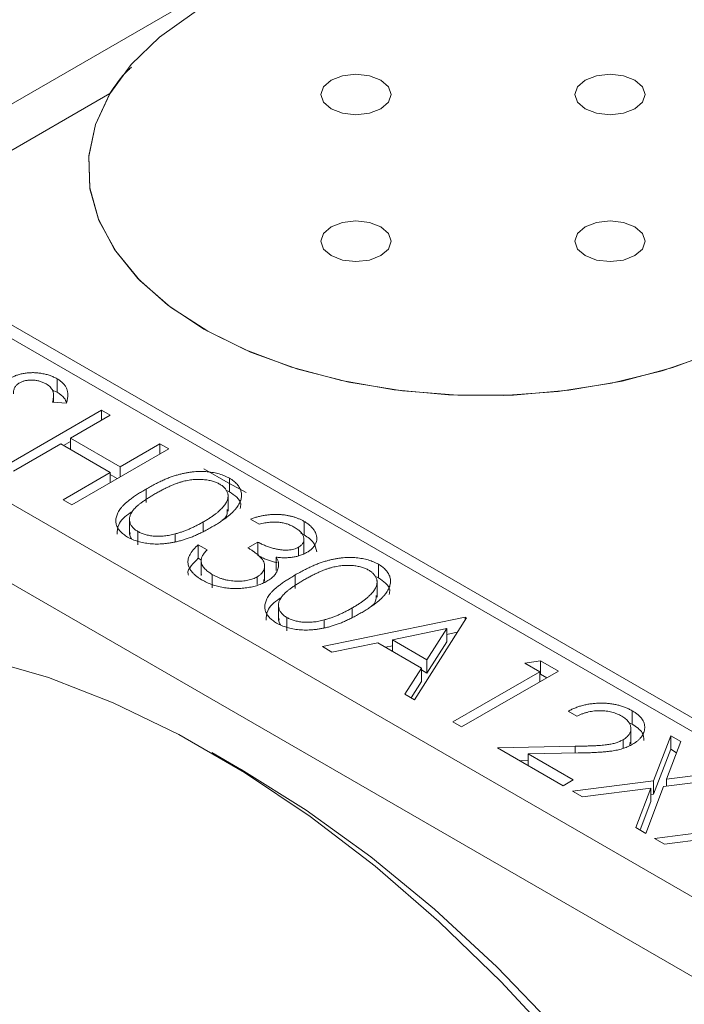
# Model space of a CAD drawing. Header units: inches. Extents: x 0.77 to 7.5, y 1.22 to 8.26.
# Tile 14 of 17: x 5.42 to 5.82, y 5.29 to 5.89. Entities that reach past the tile are written whole.
import ezdxf

# ---------------------------------------------------------------- set-up
doc = ezdxf.new("R2010")
doc.units = ezdxf.units.IN
doc.header["$MEASUREMENT"] = 0

msp = doc.modelspace()

# ---------------------------------------------------------------- linework, layer by layer
at = {"color": 7, "linetype": 'Continuous', "lineweight": 15}
for p, q in [((5.86758, 6.0984), (5.14256, 5.67985)), ((5.47249, 5.84214), (5.18423, 5.67573)), ((6.01119, 5.35563), (5.39247, 5.71281)), ((6.01119, 5.34746), (5.39247, 5.70464)), ((5.18423, 5.67573), (5.99433, 5.20806)), ((5.4403, 5.66035), (5.4403, 5.66851)), ((5.29819, 5.65838), (5.91691, 5.3012)), ((5.4374, 5.66158), (5.4403, 5.66035)), ((5.43815, 5.65432), (5.43815, 5.65946)), ((5.44603, 5.65369), (5.43762, 5.65436)), ((5.40851, 5.61535), (5.46744, 5.64937)), ((5.47272, 5.64632), (5.44855, 5.63236)), ((5.46744, 5.64937), (5.47272, 5.64632)), ((5.46744, 5.64326), (5.46744, 5.64937)), ((5.44855, 5.63236), (5.47877, 5.61492)), ((5.44855, 5.62538), (5.44855, 5.63236)), ((5.44251, 5.62887), (5.4138, 5.6123)), ((5.47272, 5.61143), (5.44251, 5.62887)), ((5.44855, 5.6303), (5.44429, 5.62784)), ((5.47877, 5.61492), (5.50294, 5.62887)), ((5.50294, 5.62887), (5.50823, 5.62582)), ((5.50294, 5.62277), (5.50294, 5.62887)), ((5.50823, 5.62582), (5.44931, 5.5918)), ((5.47877, 5.60881), (5.47877, 5.61492)), ((5.44402, 5.59486), (5.47272, 5.61143)), ((5.47272, 5.60532), (5.47272, 5.61143)), ((5.47698, 5.60778), (5.47272, 5.61024)), ((5.52962, 5.61375), (5.54435, 5.60524)), ((5.54438, 5.60523), (5.55528, 5.59935)), ((5.5452, 5.59979), (5.5452, 5.60795)), ((5.4945, 5.59327), (5.4945, 5.60143)), ((5.54309, 5.60069), (5.5452, 5.59979)), ((5.54436, 5.58793), (5.54436, 5.59813)), ((5.44931, 5.5918), (5.44402, 5.59486)), ((5.48439, 5.58404), (5.48439, 5.57384)), ((5.52928, 5.57567), (5.52928, 5.58138)), ((5.56328, 5.58008), (5.55799, 5.58313)), ((5.59064, 5.57356), (5.59064, 5.58172)), ((5.48948, 5.56741), (5.48948, 5.57558)), ((5.51223, 5.56937), (5.51223, 5.57412)), ((5.5886, 5.57443), (5.59064, 5.57356)), ((5.52626, 5.56743), (5.53155, 5.56437)), ((5.52626, 5.55926), (5.52626, 5.56743)), ((5.55648, 5.56568), (5.56252, 5.56917)), ((5.56252, 5.56101), (5.56252, 5.56917)), ((5.5905, 5.56151), (5.5905, 5.57172)), ((5.58727, 5.56079), (5.58727, 5.56602)), ((5.52626, 5.55926), (5.52822, 5.55813)), ((5.52796, 5.55779), (5.52796, 5.54962)), ((5.52802, 5.54884), (5.52802, 5.55701)), ((5.56662, 5.54544), (5.56662, 5.55565)), ((5.57353, 5.55176), (5.57353, 5.55993)), ((5.63586, 5.54745), (5.63586, 5.55562)), ((5.52816, 5.54961), (5.52802, 5.54884)), ((5.53467, 5.54132), (5.53467, 5.54949)), ((5.58516, 5.54093), (5.58516, 5.5491)), ((5.63375, 5.54836), (5.63586, 5.54745)), ((5.56214, 5.54323), (5.56214, 5.54802)), ((5.56618, 5.54465), (5.56608, 5.54645)), ((5.63501, 5.53559), (5.63501, 5.5458)), ((5.57504, 5.53171), (5.57504, 5.5215)), ((5.61993, 5.52334), (5.61993, 5.52905)), ((5.58013, 5.51508), (5.58013, 5.52324)), ((5.6018, 5.5055), (5.68868, 5.52338)), ((5.60289, 5.51704), (5.60289, 5.52179)), ((5.68944, 5.52294), (5.65771, 5.47323)), ((5.68868, 5.52338), (5.68944, 5.52294)), ((5.68868, 5.52176), (5.68868, 5.52338)), ((5.67751, 5.51657), (5.64433, 5.50973)), ((5.66539, 5.49757), (5.67751, 5.51657)), ((5.67751, 5.5084), (5.67751, 5.51657)), ((5.67751, 5.51292), (5.68387, 5.51422)), ((5.63542, 5.5079), (5.60758, 5.50217)), ((5.66213, 5.49248), (5.63542, 5.5079)), ((5.64433, 5.50275), (5.64433, 5.50973)), ((5.64433, 5.50973), (5.66539, 5.49757)), ((5.66539, 5.48941), (5.67751, 5.5084)), ((5.60758, 5.50217), (5.6018, 5.5055)), ((5.64008, 5.50521), (5.64433, 5.50609)), ((5.66539, 5.48941), (5.66539, 5.49757)), ((5.72494, 5.49547), (5.73444, 5.49696)), ((5.73401, 5.49024), (5.72494, 5.49547)), ((5.73444, 5.49696), (5.74534, 5.49067)), ((5.73444, 5.4888), (5.73444, 5.49696)), ((5.65196, 5.47655), (5.66213, 5.49248)), ((5.66213, 5.48431), (5.66213, 5.49248)), ((5.66213, 5.49129), (5.66539, 5.48941)), ((5.68113, 5.45971), (5.73401, 5.49024)), ((5.74534, 5.49067), (5.68641, 5.45665)), ((5.73401, 5.48413), (5.73401, 5.49024)), ((5.73401, 5.48873), (5.73444, 5.4888)), ((5.73444, 5.4888), (5.73827, 5.48659)), ((5.65577, 5.47435), (5.66213, 5.48431)), ((5.65771, 5.47323), (5.65196, 5.47655)), ((5.75667, 5.4632), (5.75138, 5.46625)), ((5.79024, 5.45833), (5.79024, 5.46649)), ((5.68641, 5.45665), (5.68113, 5.45971)), ((5.78816, 5.45919), (5.79024, 5.45833)), ((5.78948, 5.44639), (5.78948, 5.45659)), ((5.78477, 5.44381), (5.78477, 5.44889)), ((5.78887, 5.44545), (5.78913, 5.44742)), ((5.80332, 5.42386), (5.81371, 5.4512)), ((5.81981, 5.44768), (5.81114, 5.42486)), ((5.81371, 5.4512), (5.81981, 5.44768)), ((5.81371, 5.44304), (5.81371, 5.4512)), ((5.55247, 5.43062), (5.53452, 5.44099)), ((5.70832, 5.44401), (5.75556, 5.44489)), ((5.74836, 5.42089), (5.70832, 5.44401)), ((5.75746, 5.44078), (5.72698, 5.44021)), ((5.75556, 5.44075), (5.75556, 5.44489)), ((5.80332, 5.4157), (5.81371, 5.44304)), ((5.81371, 5.44304), (5.81727, 5.44098)), ((5.72202, 5.4361), (5.72698, 5.43619)), ((5.72698, 5.44021), (5.75441, 5.42438)), ((5.72698, 5.43323), (5.72698, 5.44021)), ((5.81114, 5.42486), (5.85067, 5.42987)), ((5.75441, 5.42438), (5.74836, 5.42089)), ((5.75403, 5.41762), (5.80332, 5.42386)), ((5.80332, 5.4157), (5.80332, 5.42386)), ((5.85677, 5.42634), (5.80942, 5.42034)), ((5.81114, 5.42056), (5.81114, 5.42486)), ((5.76013, 5.4141), (5.75403, 5.41762)), ((5.8016, 5.41935), (5.76013, 5.4141)), ((5.7925, 5.39541), (5.8016, 5.41935)), ((5.80942, 5.42034), (5.7986, 5.39189)), ((5.8016, 5.41119), (5.8016, 5.41935)), ((5.79504, 5.39394), (5.8016, 5.41119)), ((5.8016, 5.41548), (5.80332, 5.4157)), ((5.7986, 5.39189), (5.7925, 5.39541)), ((5.80389, 5.38884), (5.85318, 5.39508)), ((5.80999, 5.38532), (5.80389, 5.38884)), ((5.85146, 5.39057), (5.80999, 5.38532))]:
    msp.add_line(p, q, dxfattribs=at)
at = {"color": 7, "linetype": 'Continuous', "lineweight": 15, "flags": 128}
for points in [[(5.83027, 5.91311), (5.80097, 5.92248), (5.76969, 5.92942), (5.73704, 5.93377), (5.70366, 5.93545), (5.6702, 5.93444), (5.63731, 5.93075), (5.60563, 5.92445), (5.57578, 5.91567), (5.54833, 5.90458), (5.52382, 5.89138), (5.50274, 5.87635), (5.48548, 5.85977), (5.47239, 5.84197), (5.46372, 5.82328), (5.45963, 5.80408), (5.46022, 5.78474), (5.46546, 5.76564), (5.47526, 5.74714), (5.48942, 5.72961), (5.50767, 5.71339), (5.52965, 5.69879)], [(5.60702, 5.83272), (5.61396, 5.83004), (5.62216, 5.82909), (5.63036, 5.83004), (5.6373, 5.83272), (5.64195, 5.83673), (5.64358, 5.84146), (5.64195, 5.84619), (5.6373, 5.8502), (5.63036, 5.85288), (5.62216, 5.85382), (5.61396, 5.85288), (5.60702, 5.8502), (5.60237, 5.84619), (5.60074, 5.84146), (5.60237, 5.83673), (5.60702, 5.83272)], [(5.76164, 5.83272), (5.76859, 5.83004), (5.77678, 5.82909), (5.78498, 5.83004), (5.79192, 5.83272), (5.79657, 5.83673), (5.7982, 5.84146), (5.79657, 5.84619), (5.79192, 5.8502), (5.78498, 5.85288), (5.77678, 5.85382), (5.76859, 5.85288), (5.76164, 5.8502), (5.75699, 5.84619), (5.75536, 5.84146), (5.75699, 5.83673), (5.76164, 5.83272)], [(5.47249, 5.84214), (5.46369, 5.8232), (5.4596, 5.80374), (5.46031, 5.78414), (5.4658, 5.76479), (5.47597, 5.74608), (5.4906, 5.72839), (5.50942, 5.71206), (5.53203, 5.69744), (5.55799, 5.68479), (5.58678, 5.67439), (5.61782, 5.66644), (5.6505, 5.6611), (5.68416, 5.65846), (5.71812, 5.6586), (5.75171, 5.6615), (5.78425, 5.66711), (5.8151, 5.67531), (5.84364, 5.68594)], [(5.60702, 5.74346), (5.61396, 5.74078), (5.62216, 5.73983), (5.63036, 5.74078), (5.6373, 5.74346), (5.64195, 5.74747), (5.64358, 5.7522), (5.64195, 5.75693), (5.6373, 5.76094), (5.63036, 5.76362), (5.62216, 5.76456), (5.61396, 5.76362), (5.60702, 5.76094), (5.60237, 5.75693), (5.60074, 5.7522), (5.60237, 5.74747), (5.60702, 5.74346)], [(5.76164, 5.74346), (5.76859, 5.74078), (5.77678, 5.73983), (5.78498, 5.74078), (5.79192, 5.74346), (5.79657, 5.74747), (5.7982, 5.7522), (5.79657, 5.75693), (5.79192, 5.76094), (5.78498, 5.76362), (5.77678, 5.76456), (5.76859, 5.76362), (5.76164, 5.76094), (5.75699, 5.75693), (5.75536, 5.7522), (5.75699, 5.74747), (5.76164, 5.74346)], [(5.52965, 5.69879), (5.55493, 5.6861), (5.58304, 5.67557), (5.6134, 5.66739), (5.64544, 5.66174), (5.67854, 5.65871), (5.71204, 5.65837), (5.7453, 5.66073), (5.77766, 5.66574), (5.8085, 5.67329), (5.83722, 5.68326)], [(5.74733, 5.26203), (5.71059, 5.30157), (5.67268, 5.33828), (5.63384, 5.3719), (5.59435, 5.40221), (5.55446, 5.42901), (5.51443, 5.45211), (5.47454, 5.47138), (5.43504, 5.48667), (5.39621, 5.49788), (5.3583, 5.50495), (5.32156, 5.50782), (5.28623, 5.50647), (5.25256, 5.50092), (5.23251, 5.49535)], [(5.55239, 5.43067), (5.59195, 5.40592), (5.63122, 5.37751), (5.66995, 5.34565), (5.70785, 5.31056), (5.74466, 5.27248), (5.78012, 5.23168), (5.81398, 5.18845), (5.84601, 5.14309), (5.87598, 5.09592), (5.90368, 5.04727), (5.92891, 4.99747), (5.95151, 4.94689), (5.9713, 4.89587), (5.98816, 4.84477), (6.00196, 4.79396), (6.0126, 4.74378), (6.02002, 4.69459), (6.02416, 4.64674), (6.02509, 4.61192)]]:
    msp.add_lwpolyline(points, dxfattribs=at)
at = {"color": 7, "linetype": 'Continuous', "lineweight": 15}
for points, knots in [([(5.48569, 5.85816), (5.485, 5.85755), (5.47944, 5.8527), (5.47574, 5.84707), (5.47249, 5.84214)], [0, 0, 0, 0, 0.1249009, 1, 1, 1, 1]), ([(5.41203, 5.66895), (5.41268, 5.6693), (5.41395, 5.66999), (5.41612, 5.67082), (5.41842, 5.67147), (5.42086, 5.67194), (5.42339, 5.67219), (5.42596, 5.67227), (5.42854, 5.6721), (5.43113, 5.67176), (5.43364, 5.67121), (5.43605, 5.6705), (5.43828, 5.66959), (5.43962, 5.66887), (5.4403, 5.66851)], [0, 0, 0, 0, 0.083785, 0.16578, 0.24628, 0.327461, 0.408797, 0.489715, 0.571376, 0.655523, 0.741019, 0.826547, 0.911989, 1, 1, 1, 1]), ([(5.4403, 5.66851), (5.44097, 5.6681), (5.4423, 5.66727), (5.44392, 5.66586), (5.44519, 5.66434), (5.44599, 5.66298), (5.44644, 5.66182), (5.44667, 5.66087), (5.44681, 5.65985), (5.44686, 5.65876), (5.44679, 5.65759), (5.44664, 5.65635), (5.44639, 5.65504), (5.44615, 5.65415), (5.44603, 5.65369)], [0, 0, 0, 0, 0.107233, 0.213252, 0.31883, 0.426794, 0.483646, 0.543604, 0.608308, 0.677127, 0.750686, 0.828713, 0.91219, 1, 1, 1, 1]), ([(5.41757, 5.66604), (5.41726, 5.66586), (5.41664, 5.66549), (5.41589, 5.66484), (5.4152, 5.66417), (5.41465, 5.66341), (5.41423, 5.66258), (5.41395, 5.66163), (5.41382, 5.66056), (5.41383, 5.6598), (5.41384, 5.65941)], [0, 0, 0, 0, 0.107285, 0.214746, 0.322939, 0.434116, 0.553412, 0.686073, 0.834256, 1, 1, 1, 1]), ([(5.43367, 5.66536), (5.43304, 5.6657), (5.43182, 5.66636), (5.42973, 5.66707), (5.42755, 5.66755), (5.42532, 5.66774), (5.42312, 5.66771), (5.42105, 5.66742), (5.41916, 5.66686), (5.4181, 5.66632), (5.41757, 5.66604)], [0, 0, 0, 0, 0.143073, 0.275903, 0.402371, 0.528414, 0.650356, 0.765895, 0.880774, 1, 1, 1, 1]), ([(5.43762, 5.65436), (5.4377, 5.65474), (5.43786, 5.65547), (5.43802, 5.65654), (5.43814, 5.65753), (5.43816, 5.65844), (5.43815, 5.65928), (5.43805, 5.66004), (5.43789, 5.66073), (5.43759, 5.66154), (5.43707, 5.66248), (5.43618, 5.66352), (5.43506, 5.6645), (5.43413, 5.66507), (5.43367, 5.66536)], [0, 0, 0, 0, 0.098469, 0.189629, 0.274184, 0.352183, 0.423199, 0.488551, 0.548473, 0.60144, 0.701198, 0.799592, 0.898545, 1, 1, 1, 1]), ([(5.4403, 5.66035), (5.44201, 5.65921), (5.44486, 5.6573), (5.4457, 5.65485), (5.44604, 5.65387)], [0, 0, 0, 0, 0.598101, 1, 1, 1, 1]), ([(5.4945, 5.60143), (5.49545, 5.60197), (5.4973, 5.60303), (5.50009, 5.6045), (5.5028, 5.60583), (5.50541, 5.60703), (5.50792, 5.6081), (5.51037, 5.609), (5.51272, 5.60978), (5.51499, 5.61042), (5.51721, 5.61094), (5.51938, 5.61136), (5.52153, 5.61168), (5.52363, 5.61193), (5.52571, 5.61207), (5.52774, 5.61213), (5.52975, 5.61207), (5.53173, 5.61194), (5.53366, 5.61171), (5.53552, 5.61142), (5.53732, 5.61104), (5.53904, 5.61057), (5.5407, 5.61004), (5.54228, 5.60943), (5.5438, 5.60874), (5.54473, 5.60822), (5.5452, 5.60795)], [0, 0, 0, 0, 0.068595, 0.133246, 0.194313, 0.251279, 0.304513, 0.354235, 0.400481, 0.443411, 0.484015, 0.523252, 0.561042, 0.5979, 0.633518, 0.668314, 0.702496, 0.736685, 0.770293, 0.803437, 0.835913, 0.86846, 0.900847, 0.933467, 0.966258, 1, 1, 1, 1]), ([(5.53934, 5.60436), (5.53865, 5.60472), (5.53728, 5.60543), (5.53487, 5.60626), (5.53218, 5.60685), (5.52978, 5.60716), (5.52778, 5.6073), (5.52622, 5.60732), (5.52464, 5.60726), (5.52304, 5.60713), (5.52142, 5.60693), (5.51977, 5.60666), (5.51809, 5.60631), (5.51638, 5.60588), (5.51461, 5.60536), (5.51278, 5.60471), (5.51083, 5.60396), (5.50881, 5.60307), (5.50668, 5.60208), (5.50448, 5.60096), (5.50215, 5.59973), (5.50061, 5.59885), (5.49982, 5.59839)], [0, 0, 0, 0, 0.060387, 0.120883, 0.182755, 0.247811, 0.281299, 0.315088, 0.349702, 0.384857, 0.420966, 0.458511, 0.497175, 0.537602, 0.580503, 0.627468, 0.678388, 0.733983, 0.793747, 0.857714, 0.926698, 1, 1, 1, 1]), ([(5.52928, 5.58138), (5.52998, 5.5818), (5.53135, 5.58261), (5.53331, 5.58382), (5.53505, 5.58504), (5.53669, 5.58621), (5.53813, 5.58738), (5.53945, 5.58851), (5.54056, 5.58963), (5.54155, 5.59073), (5.54237, 5.59181), (5.54305, 5.59286), (5.5436, 5.59388), (5.544, 5.59487), (5.54427, 5.59585), (5.54437, 5.59679), (5.54436, 5.59771), (5.54413, 5.59888), (5.54358, 5.60026), (5.54259, 5.60181), (5.54117, 5.60319), (5.53995, 5.60397), (5.53934, 5.60436)], [0, 0, 0, 0, 0.065681, 0.128486, 0.188175, 0.245106, 0.299448, 0.350823, 0.399942, 0.446672, 0.491255, 0.533376, 0.573853, 0.612526, 0.649597, 0.685532, 0.720106, 0.753838, 0.818925, 0.880493, 0.940311, 1, 1, 1, 1]), ([(5.5452, 5.60795), (5.54566, 5.60768), (5.54658, 5.60713), (5.5478, 5.60624), (5.54889, 5.60532), (5.54983, 5.60435), (5.55065, 5.60334), (5.55132, 5.60229), (5.55187, 5.60121), (5.55225, 5.60008), (5.55251, 5.59892), (5.55258, 5.59773), (5.5525, 5.59652), (5.55226, 5.59529), (5.55184, 5.59403), (5.55128, 5.59274), (5.55052, 5.59144), (5.54963, 5.5901), (5.54852, 5.58874), (5.54721, 5.58734), (5.54565, 5.58591), (5.54388, 5.58445), (5.54187, 5.58296), (5.53965, 5.58143), (5.53718, 5.57988), (5.53544, 5.57885), (5.53454, 5.57832)], [0, 0, 0, 0, 0.033788, 0.067194, 0.099862, 0.132567, 0.165151, 0.197913, 0.231319, 0.265083, 0.299255, 0.334399, 0.369943, 0.406284, 0.444064, 0.482998, 0.523354, 0.565537, 0.609613, 0.656391, 0.705885, 0.758325, 0.813832, 0.872795, 0.934722, 1, 1, 1, 1]), ([(5.48326, 5.57219), (5.4828, 5.57246), (5.4819, 5.573), (5.4807, 5.57388), (5.47964, 5.57479), (5.47872, 5.57574), (5.4779, 5.57672), (5.47726, 5.57775), (5.47674, 5.57882), (5.47634, 5.57992), (5.47611, 5.58105), (5.47602, 5.5822), (5.47612, 5.58338), (5.47639, 5.58458), (5.47679, 5.5858), (5.47736, 5.58704), (5.4781, 5.58831), (5.479, 5.5896), (5.48011, 5.59092), (5.48144, 5.59229), (5.48305, 5.5937), (5.48487, 5.59516), (5.48692, 5.59667), (5.48922, 5.59823), (5.49176, 5.59983), (5.49357, 5.60089), (5.4945, 5.60143)], [0, 0, 0, 0, 0.033787, 0.066622, 0.099285, 0.131361, 0.163585, 0.196104, 0.228902, 0.262158, 0.295991, 0.330218, 0.36506, 0.400951, 0.43762, 0.475708, 0.515381, 0.556414, 0.599765, 0.646424, 0.696431, 0.749782, 0.806573, 0.867436, 0.931887, 1, 1, 1, 1]), ([(5.49982, 5.59839), (5.49903, 5.59794), (5.49751, 5.59705), (5.49539, 5.59571), (5.49346, 5.59444), (5.49171, 5.59322), (5.49021, 5.59205), (5.48888, 5.59093), (5.48776, 5.58987), (5.48685, 5.58885), (5.48612, 5.58786), (5.48551, 5.5869), (5.48502, 5.58595), (5.48468, 5.58501), (5.48447, 5.58408), (5.48436, 5.58317), (5.48442, 5.58226), (5.48463, 5.5811), (5.48518, 5.5797), (5.48622, 5.57816), (5.48763, 5.57676), (5.48886, 5.57597), (5.48948, 5.57558)], [0, 0, 0, 0, 0.072951, 0.141584, 0.205926, 0.265301, 0.320597, 0.371817, 0.41879, 0.461699, 0.502134, 0.540804, 0.578181, 0.614297, 0.649678, 0.684299, 0.718359, 0.752081, 0.817652, 0.879722, 0.939966, 1, 1, 1, 1]), ([(5.5452, 5.59979), (5.54676, 5.59871), (5.54987, 5.59655), (5.55256, 5.59291), (5.55195, 5.59057), (5.5517, 5.58964)], [0, 0, 0, 0, 0.3758786, 0.7517478, 1, 1, 1, 1]), ([(5.47691, 5.57396), (5.47697, 5.57588), (5.47711, 5.58063), (5.48205, 5.58517), (5.48571, 5.58752), (5.48614, 5.5878)], [0, 0, 0, 0, 0.374878, 0.926591, 1, 1, 1, 1]), ([(5.54064, 5.58237), (5.54133, 5.58286), (5.54393, 5.58471), (5.54388, 5.58718), (5.54384, 5.58899)], [0, 0, 0, 0, 0.264735, 1, 1, 1, 1]), ([(5.55799, 5.58313), (5.55872, 5.58339), (5.56016, 5.5839), (5.5624, 5.58451), (5.56461, 5.58505), (5.56682, 5.58545), (5.56902, 5.58575), (5.57121, 5.58592), (5.5734, 5.58599), (5.57556, 5.58592), (5.57768, 5.58576), (5.57974, 5.58548), (5.58174, 5.58511), (5.58367, 5.58464), (5.58552, 5.58406), (5.58731, 5.58338), (5.58904, 5.58261), (5.5901, 5.58202), (5.59064, 5.58172)], [0, 0, 0, 0, 0.0726253, 0.1419766, 0.2089849, 0.2739569, 0.3368893, 0.398745, 0.4601159, 0.5208249, 0.5809945, 0.6401519, 0.6986225, 0.7572711, 0.8164267, 0.876254, 0.9371653, 1, 1, 1, 1]), ([(5.53454, 5.57832), (5.53363, 5.5778), (5.53185, 5.5768), (5.52918, 5.57538), (5.52653, 5.57411), (5.52397, 5.57295), (5.52146, 5.57193), (5.51899, 5.57104), (5.51661, 5.57026), (5.51425, 5.56964), (5.51196, 5.56912), (5.5097, 5.56869), (5.50749, 5.56836), (5.50531, 5.56812), (5.50316, 5.56797), (5.50106, 5.56793), (5.49899, 5.56798), (5.49697, 5.56812), (5.49501, 5.56836), (5.4931, 5.56865), (5.49128, 5.56906), (5.48952, 5.56952), (5.48784, 5.57007), (5.48624, 5.5707), (5.48468, 5.57139), (5.48373, 5.57192), (5.48326, 5.57219)], [0, 0, 0, 0, 0.065063, 0.126773, 0.185516, 0.240765, 0.29298, 0.34225, 0.388919, 0.432776, 0.474628, 0.514775, 0.553606, 0.591426, 0.628028, 0.663804, 0.698984, 0.733591, 0.767628, 0.801208, 0.834264, 0.866981, 0.89972, 0.932702, 0.966176, 1, 1, 1, 1]), ([(5.51223, 5.57412), (5.51294, 5.57432), (5.51437, 5.57473), (5.51649, 5.57542), (5.51859, 5.57621), (5.52073, 5.57706), (5.52285, 5.57802), (5.525, 5.57906), (5.52716, 5.58018), (5.52856, 5.58098), (5.52928, 5.58138)], [0, 0, 0, 0, 0.110588, 0.224542, 0.342503, 0.464324, 0.590756, 0.722227, 0.858843, 1, 1, 1, 1]), ([(5.58466, 5.57819), (5.58397, 5.57857), (5.58261, 5.5793), (5.58032, 5.58016), (5.57793, 5.5808), (5.57582, 5.58114), (5.57408, 5.58127), (5.57271, 5.5813), (5.57128, 5.58128), (5.5698, 5.58116), (5.56824, 5.58101), (5.56664, 5.58076), (5.56497, 5.58045), (5.56385, 5.5802), (5.56328, 5.58008)], [0, 0, 0, 0, 0.122712, 0.239685, 0.351816, 0.463766, 0.520818, 0.579448, 0.640604, 0.705298, 0.773634, 0.844669, 0.920057, 1, 1, 1, 1]), ([(5.59064, 5.58172), (5.59138, 5.58127), (5.59286, 5.58036), (5.59467, 5.57883), (5.59617, 5.5772), (5.5973, 5.57549), (5.59808, 5.57373), (5.59843, 5.57198), (5.59835, 5.57025), (5.59788, 5.56856), (5.59703, 5.56696), (5.59588, 5.56547), (5.59439, 5.56412), (5.59316, 5.56334), (5.59254, 5.56295)], [0, 0, 0, 0, 0.090254, 0.17854, 0.266093, 0.354631, 0.441886, 0.525747, 0.608114, 0.690197, 0.770821, 0.848326, 0.924012, 1, 1, 1, 1]), ([(5.48496, 5.57481), (5.48476, 5.57429), (5.48427, 5.57304), (5.48515, 5.57185), (5.48568, 5.57115)], [0, 0, 0, 0, 0.413878, 1, 1, 1, 1]), ([(5.48948, 5.57558), (5.49016, 5.57522), (5.49151, 5.57449), (5.49394, 5.57369), (5.49657, 5.57308), (5.49894, 5.57278), (5.50093, 5.57265), (5.50247, 5.57263), (5.50403, 5.57269), (5.50563, 5.57282), (5.50725, 5.57303), (5.50889, 5.57331), (5.51057, 5.57368), (5.51167, 5.57397), (5.51223, 5.57412)], [0, 0, 0, 0, 0.1128134, 0.2253939, 0.3395948, 0.4596754, 0.5217352, 0.5839258, 0.6481741, 0.713881, 0.7810045, 0.8514509, 0.9240507, 1, 1, 1, 1]), ([(5.58727, 5.56602), (5.58757, 5.5662), (5.58817, 5.56656), (5.58889, 5.56718), (5.5895, 5.56783), (5.58997, 5.56852), (5.59028, 5.56926), (5.59047, 5.57004), (5.59052, 5.57086), (5.59041, 5.57171), (5.59022, 5.57258), (5.58984, 5.57344), (5.58933, 5.57428), (5.58869, 5.5751), (5.58788, 5.57591), (5.58695, 5.57669), (5.58587, 5.57746), (5.58507, 5.57795), (5.58466, 5.57819)], [0, 0, 0, 0, 0.055275, 0.109966, 0.163247, 0.218076, 0.273301, 0.330909, 0.390995, 0.454176, 0.518862, 0.583311, 0.648517, 0.715031, 0.782502, 0.852323, 0.924928, 1, 1, 1, 1]), ([(5.59064, 5.57356), (5.59283, 5.57203), (5.59716, 5.56903), (5.59794, 5.56515), (5.59832, 5.56324)], [0, 0, 0, 0, 0.50696, 1, 1, 1, 1]), ([(5.52854, 5.54605), (5.52792, 5.54642), (5.52671, 5.54716), (5.52508, 5.54832), (5.5237, 5.54953), (5.52253, 5.55077), (5.52156, 5.55204), (5.52083, 5.55334), (5.5203, 5.55468), (5.52001, 5.55605), (5.51993, 5.55744), (5.52012, 5.55885), (5.52053, 5.56026), (5.52121, 5.56168), (5.52209, 5.56312), (5.52325, 5.56455), (5.52462, 5.56601), (5.5257, 5.56695), (5.52626, 5.56743)], [0, 0, 0, 0, 0.065541, 0.128963, 0.190377, 0.250092, 0.308548, 0.366398, 0.424542, 0.48317, 0.542243, 0.601739, 0.662506, 0.724856, 0.789128, 0.856346, 0.926295, 1, 1, 1, 1]), ([(5.56252, 5.56917), (5.56326, 5.56876), (5.56471, 5.56795), (5.56709, 5.56691), (5.56949, 5.566), (5.57197, 5.56528), (5.57439, 5.56472), (5.5767, 5.56436), (5.57886, 5.56419), (5.58087, 5.56423), (5.58272, 5.56445), (5.58442, 5.56481), (5.58596, 5.56533), (5.58683, 5.56579), (5.58727, 5.56602)], [0, 0, 0, 0, 0.110166, 0.215787, 0.318027, 0.417574, 0.51165, 0.596162, 0.672935, 0.74367, 0.810677, 0.874059, 0.936696, 1, 1, 1, 1]), ([(5.53155, 5.56437), (5.53123, 5.56403), (5.53062, 5.56337), (5.5298, 5.56237), (5.52916, 5.5614), (5.52865, 5.56046), (5.52825, 5.55956), (5.52804, 5.55868), (5.52792, 5.55783), (5.52799, 5.55728), (5.52802, 5.55701)], [0, 0, 0, 0, 0.14977, 0.291316, 0.425966, 0.55216, 0.671527, 0.786122, 0.895325, 1, 1, 1, 1]), ([(5.56214, 5.54802), (5.56267, 5.54835), (5.56371, 5.54901), (5.56493, 5.55017), (5.56584, 5.55144), (5.5664, 5.55281), (5.56666, 5.55423), (5.56659, 5.55567), (5.56611, 5.55711), (5.56543, 5.55829), (5.5647, 5.55926), (5.56398, 5.56004), (5.56309, 5.56086), (5.56207, 5.56174), (5.56089, 5.56266), (5.55956, 5.56363), (5.55808, 5.56465), (5.55702, 5.56533), (5.55648, 5.56568)], [0, 0, 0, 0, 0.066909, 0.133485, 0.201035, 0.271234, 0.34288, 0.413836, 0.485977, 0.56023, 0.599884, 0.644055, 0.691892, 0.744688, 0.801492, 0.862858, 0.929328, 1, 1, 1, 1]), ([(5.56252, 5.56101), (5.56326, 5.56059), (5.56471, 5.55978), (5.56709, 5.55875), (5.56949, 5.55783), (5.57187, 5.55714), (5.57345, 5.55677), (5.57418, 5.55662)], [0, 0, 0, 0, 0.1101656, 0.2157873, 0.3180274, 0.417574, 0.5000001, 0.5000001, 0.5000001, 0.5000001]), ([(5.59254, 5.56295), (5.59189, 5.5626), (5.59064, 5.56192), (5.58853, 5.56108), (5.58631, 5.56043), (5.58397, 5.55995), (5.58151, 5.55967), (5.57894, 5.55956), (5.57626, 5.55963), (5.57446, 5.55983), (5.57353, 5.55993)], [0, 0, 0, 0, 0.1280675, 0.2506083, 0.3706302, 0.4900722, 0.6103748, 0.7343131, 0.8632165, 1, 1, 1, 1]), ([(5.52022, 5.54901), (5.52014, 5.54924), (5.51946, 5.55115), (5.52177, 5.55486), (5.52476, 5.55779), (5.52626, 5.55926)], [0, 0, 0, 0, 0.062332, 0.530685, 1, 1, 1, 1]), ([(5.52802, 5.55701), (5.52809, 5.55667), (5.52824, 5.556), (5.52867, 5.555), (5.52924, 5.55403), (5.53002, 5.55308), (5.53092, 5.55214), (5.53202, 5.55123), (5.53325, 5.55033), (5.53419, 5.54977), (5.53467, 5.54949)], [0, 0, 0, 0, 0.118271, 0.236178, 0.355663, 0.475904, 0.600127, 0.728608, 0.861313, 1, 1, 1, 1]), ([(5.57353, 5.55993), (5.57386, 5.55939), (5.5745, 5.55833), (5.57502, 5.55667), (5.57519, 5.555), (5.57499, 5.55389), (5.57489, 5.55334)], [0, 0, 0, 0, 0.2538796, 0.5030089, 0.7502911, 1, 1, 1, 1]), ([(5.58516, 5.5491), (5.58611, 5.54964), (5.58796, 5.55069), (5.59075, 5.55217), (5.59345, 5.5535), (5.59607, 5.5547), (5.59858, 5.55576), (5.60103, 5.55667), (5.60337, 5.55744), (5.60565, 5.55808), (5.60786, 5.5586), (5.61003, 5.55903), (5.61218, 5.55935), (5.61429, 5.55959), (5.61636, 5.55973), (5.6184, 5.55979), (5.62041, 5.55974), (5.62238, 5.55961), (5.62431, 5.55938), (5.62617, 5.55908), (5.62797, 5.55871), (5.62969, 5.55824), (5.63136, 5.55771), (5.63293, 5.55709), (5.63445, 5.5564), (5.63539, 5.55588), (5.63586, 5.55562)], [0, 0, 0, 0, 0.068595, 0.133246, 0.194313, 0.251279, 0.304513, 0.354235, 0.400481, 0.443411, 0.484015, 0.523252, 0.561042, 0.5979, 0.633518, 0.668314, 0.702496, 0.736685, 0.770293, 0.803437, 0.835913, 0.86846, 0.900847, 0.933467, 0.966258, 1, 1, 1, 1]), ([(5.62999, 5.55203), (5.62931, 5.55238), (5.62793, 5.5531), (5.62552, 5.55393), (5.62283, 5.55451), (5.62044, 5.55483), (5.61843, 5.55497), (5.61688, 5.55498), (5.6153, 5.55493), (5.6137, 5.5548), (5.61207, 5.5546), (5.61042, 5.55433), (5.60875, 5.55397), (5.60704, 5.55355), (5.60527, 5.55302), (5.60343, 5.55238), (5.60148, 5.55163), (5.59947, 5.55073), (5.59734, 5.54974), (5.59513, 5.54862), (5.5928, 5.5474), (5.59126, 5.54651), (5.59047, 5.54606)], [0, 0, 0, 0, 0.060387, 0.120883, 0.182755, 0.247811, 0.281299, 0.315088, 0.349702, 0.384857, 0.420966, 0.458511, 0.497175, 0.537602, 0.580503, 0.627468, 0.678388, 0.733983, 0.793747, 0.857714, 0.926698, 1, 1, 1, 1]), ([(5.63586, 5.55562), (5.63632, 5.55534), (5.63723, 5.5548), (5.63845, 5.55391), (5.63954, 5.55298), (5.64048, 5.55201), (5.6413, 5.55101), (5.64197, 5.54996), (5.64252, 5.54887), (5.6429, 5.54775), (5.64316, 5.54659), (5.64324, 5.5454), (5.64315, 5.54419), (5.64292, 5.54295), (5.64249, 5.5417), (5.64194, 5.54041), (5.64117, 5.53911), (5.64029, 5.53777), (5.63917, 5.5364), (5.63787, 5.535), (5.63631, 5.53358), (5.63453, 5.53212), (5.63253, 5.53063), (5.6303, 5.5291), (5.62784, 5.52754), (5.62609, 5.52651), (5.6252, 5.52598)], [0, 0, 0, 0, 0.033788, 0.067194, 0.099862, 0.132567, 0.165151, 0.197913, 0.231319, 0.265083, 0.299255, 0.334399, 0.369943, 0.406284, 0.444064, 0.482998, 0.523354, 0.565537, 0.609613, 0.656391, 0.705885, 0.758325, 0.813832, 0.872795, 0.934722, 1, 1, 1, 1]), ([(5.53467, 5.54949), (5.53524, 5.54917), (5.53633, 5.54856), (5.53809, 5.54776), (5.53986, 5.54705), (5.54169, 5.54649), (5.54353, 5.54602), (5.54542, 5.54568), (5.54734, 5.54545), (5.54927, 5.54534), (5.55118, 5.54533), (5.55302, 5.54542), (5.55477, 5.5456), (5.55643, 5.54589), (5.558, 5.54627), (5.55948, 5.54676), (5.56089, 5.54733), (5.56172, 5.54779), (5.56214, 5.54802)], [0, 0, 0, 0, 0.0760717, 0.1487517, 0.2184028, 0.2857596, 0.350598, 0.414964, 0.4780693, 0.5417607, 0.6043499, 0.664075, 0.7214636, 0.7775871, 0.8326444, 0.8878435, 0.9434603, 1, 1, 1, 1]), ([(5.57391, 5.51986), (5.57345, 5.52013), (5.57255, 5.52067), (5.57136, 5.52154), (5.57029, 5.52245), (5.56937, 5.5234), (5.56855, 5.52438), (5.56792, 5.52542), (5.56739, 5.52648), (5.567, 5.52758), (5.56677, 5.52871), (5.56668, 5.52987), (5.56678, 5.53105), (5.56705, 5.53224), (5.56745, 5.53346), (5.56802, 5.53471), (5.56875, 5.53597), (5.56965, 5.53726), (5.57077, 5.53859), (5.5721, 5.53996), (5.57371, 5.54137), (5.57553, 5.54283), (5.57758, 5.54434), (5.57988, 5.54589), (5.58242, 5.54749), (5.58423, 5.54855), (5.58516, 5.5491)], [0, 0, 0, 0, 0.033787, 0.066622, 0.099285, 0.131361, 0.163585, 0.196104, 0.228902, 0.262158, 0.295991, 0.330218, 0.36506, 0.400951, 0.43762, 0.475708, 0.515381, 0.556414, 0.599765, 0.646424, 0.696431, 0.749782, 0.806573, 0.867436, 0.931887, 1, 1, 1, 1]), ([(5.57489, 5.55334), (5.57479, 5.55295), (5.57458, 5.55218), (5.57403, 5.55106), (5.57341, 5.54998), (5.5726, 5.54894), (5.57165, 5.54796), (5.57056, 5.54701), (5.56933, 5.5461), (5.5684, 5.54554), (5.56794, 5.54526)], [0, 0, 0, 0, 0.1281355, 0.2541727, 0.3781116, 0.5017123, 0.6239863, 0.7470956, 0.8728746, 1, 1, 1, 1]), ([(5.61993, 5.52905), (5.62063, 5.52946), (5.622, 5.53027), (5.62396, 5.53149), (5.62571, 5.5327), (5.62734, 5.53387), (5.62878, 5.53504), (5.63011, 5.53617), (5.63121, 5.5373), (5.6322, 5.5384), (5.63303, 5.53947), (5.63371, 5.54052), (5.63425, 5.54154), (5.63466, 5.54254), (5.63493, 5.54351), (5.63503, 5.54446), (5.63501, 5.54538), (5.63479, 5.54655), (5.63423, 5.54793), (5.63324, 5.54947), (5.63182, 5.55085), (5.6306, 5.55164), (5.62999, 5.55203)], [0, 0, 0, 0, 0.065681, 0.128486, 0.188175, 0.245106, 0.299448, 0.350823, 0.399942, 0.446672, 0.491255, 0.533376, 0.573853, 0.612526, 0.649597, 0.685532, 0.720106, 0.753838, 0.818925, 0.880493, 0.940311, 1, 1, 1, 1]), ([(5.56794, 5.54526), (5.56708, 5.5448), (5.56538, 5.54389), (5.5624, 5.54279), (5.55919, 5.5419), (5.55573, 5.54127), (5.55216, 5.54088), (5.54853, 5.54077), (5.54492, 5.54097), (5.54135, 5.54145), (5.53787, 5.5422), (5.53456, 5.54323), (5.53139, 5.5445), (5.5295, 5.54553), (5.52854, 5.54605)], [0, 0, 0, 0, 0.079648, 0.158922, 0.239619, 0.322609, 0.406035, 0.487602, 0.569685, 0.653036, 0.737436, 0.822478, 0.909748, 1, 1, 1, 1]), ([(5.59047, 5.54606), (5.58969, 5.5456), (5.58816, 5.54472), (5.58605, 5.54338), (5.58411, 5.5421), (5.58237, 5.54089), (5.58087, 5.53971), (5.57953, 5.5386), (5.57842, 5.53754), (5.57751, 5.53652), (5.57677, 5.53553), (5.57617, 5.53456), (5.57567, 5.53362), (5.57533, 5.53268), (5.57512, 5.53175), (5.57502, 5.53083), (5.57507, 5.52993), (5.57529, 5.52876), (5.57583, 5.52737), (5.57688, 5.52582), (5.57828, 5.52442), (5.57952, 5.52364), (5.58013, 5.52324)], [0, 0, 0, 0, 0.072951, 0.141584, 0.205926, 0.265301, 0.320597, 0.371817, 0.41879, 0.461699, 0.502134, 0.540804, 0.578181, 0.614297, 0.649678, 0.684299, 0.718359, 0.752081, 0.817652, 0.879722, 0.939966, 1, 1, 1, 1]), ([(5.63586, 5.54745), (5.63741, 5.54637), (5.64053, 5.54421), (5.64321, 5.54058), (5.6426, 5.53823), (5.64236, 5.5373)], [0, 0, 0, 0, 0.375879, 0.751748, 1, 1, 1, 1]), ([(5.63129, 5.53003), (5.63198, 5.53052), (5.63458, 5.53237), (5.63453, 5.53484), (5.6345, 5.53666)], [0, 0, 0, 0, 0.264735, 1, 1, 1, 1]), ([(5.56757, 5.52163), (5.56762, 5.52355), (5.56776, 5.52829), (5.57271, 5.53283), (5.57636, 5.53519), (5.57679, 5.53546)], [0, 0, 0, 0, 0.374878, 0.926591, 1, 1, 1, 1]), ([(5.6252, 5.52598), (5.62429, 5.52547), (5.62251, 5.52447), (5.61983, 5.52305), (5.61719, 5.52178), (5.61463, 5.52061), (5.61211, 5.5196), (5.60965, 5.51871), (5.60726, 5.51793), (5.60491, 5.5173), (5.60261, 5.51678), (5.60036, 5.51636), (5.59815, 5.51602), (5.59596, 5.51578), (5.59382, 5.51564), (5.59171, 5.5156), (5.58964, 5.51564), (5.58762, 5.51579), (5.58566, 5.51602), (5.58375, 5.51632), (5.58194, 5.51672), (5.58018, 5.51719), (5.5785, 5.51773), (5.57689, 5.51837), (5.57533, 5.51906), (5.57439, 5.51959), (5.57391, 5.51986)], [0, 0, 0, 0, 0.065063, 0.126773, 0.185516, 0.240765, 0.29298, 0.34225, 0.388919, 0.432776, 0.474628, 0.514775, 0.553606, 0.591426, 0.628028, 0.663804, 0.698984, 0.733591, 0.767628, 0.801208, 0.834264, 0.866981, 0.89972, 0.932702, 0.966176, 1, 1, 1, 1]), ([(5.60289, 5.52179), (5.60359, 5.52199), (5.60502, 5.52239), (5.60714, 5.52308), (5.60925, 5.52387), (5.61138, 5.52473), (5.6135, 5.52569), (5.61565, 5.52672), (5.61781, 5.52785), (5.61922, 5.52864), (5.61993, 5.52905)], [0, 0, 0, 0, 0.110588, 0.224542, 0.342503, 0.464324, 0.590756, 0.722227, 0.858843, 1, 1, 1, 1]), ([(5.57562, 5.52248), (5.57541, 5.52196), (5.57492, 5.52071), (5.57581, 5.51951), (5.57633, 5.51881)], [0, 0, 0, 0, 0.413876, 1, 1, 1, 1]), ([(5.58013, 5.52324), (5.58081, 5.52288), (5.58217, 5.52216), (5.58459, 5.52136), (5.58722, 5.52075), (5.5896, 5.52044), (5.59158, 5.52031), (5.59312, 5.52029), (5.59469, 5.52036), (5.59628, 5.52049), (5.5979, 5.52069), (5.59955, 5.52098), (5.60122, 5.52134), (5.60233, 5.52164), (5.60289, 5.52179)], [0, 0, 0, 0, 0.1128134, 0.2253939, 0.3395948, 0.4596754, 0.5217352, 0.5839258, 0.6481741, 0.713881, 0.7810045, 0.8514509, 0.9240507, 1, 1, 1, 1]), ([(5.75138, 5.46625), (5.75212, 5.46663), (5.75357, 5.46739), (5.75589, 5.46837), (5.75826, 5.46921), (5.76072, 5.46989), (5.76325, 5.47043), (5.76583, 5.47082), (5.7685, 5.47105), (5.7712, 5.47113), (5.77389, 5.47108), (5.77652, 5.47086), (5.77904, 5.47049), (5.78149, 5.46999), (5.78383, 5.46933), (5.78608, 5.46854), (5.78825, 5.4676), (5.78957, 5.46687), (5.79024, 5.46649)], [0, 0, 0, 0, 0.068791, 0.135103, 0.198979, 0.261904, 0.323495, 0.385195, 0.446969, 0.509765, 0.572251, 0.633405, 0.693251, 0.752583, 0.812579, 0.873275, 0.93555, 1, 1, 1, 1]), ([(5.78393, 5.46316), (5.78345, 5.46342), (5.78253, 5.46393), (5.78103, 5.4646), (5.77948, 5.46517), (5.77788, 5.46564), (5.77623, 5.46602), (5.77452, 5.46629), (5.77275, 5.46646), (5.77095, 5.46654), (5.76913, 5.46651), (5.76731, 5.46637), (5.7655, 5.46611), (5.7637, 5.46576), (5.76191, 5.46528), (5.76014, 5.46469), (5.75837, 5.464), (5.75725, 5.46347), (5.75667, 5.4632)], [0, 0, 0, 0, 0.0644387, 0.1265469, 0.1868872, 0.2458775, 0.3040409, 0.3621912, 0.4209759, 0.4806603, 0.5406003, 0.6006891, 0.6619358, 0.7244425, 0.7890384, 0.8563138, 0.926352, 1, 1, 1, 1]), ([(5.79024, 5.46649), (5.79087, 5.46611), (5.79211, 5.46536), (5.79371, 5.46415), (5.79508, 5.4629), (5.79619, 5.46161), (5.797, 5.46027), (5.79756, 5.4589), (5.79791, 5.45749), (5.79793, 5.45605), (5.79777, 5.45462), (5.79736, 5.45324), (5.79676, 5.45191), (5.79596, 5.45063), (5.7949, 5.44941), (5.79367, 5.44824), (5.7922, 5.44713), (5.79109, 5.44645), (5.79053, 5.44611)], [0, 0, 0, 0, 0.069475, 0.136517, 0.200789, 0.26383, 0.325735, 0.387291, 0.449509, 0.512968, 0.576275, 0.63758, 0.697903, 0.757172, 0.816599, 0.876653, 0.93729, 1, 1, 1, 1]), ([(5.78477, 5.44889), (5.78516, 5.44912), (5.78593, 5.44959), (5.7869, 5.45037), (5.78774, 5.45118), (5.78842, 5.45204), (5.78893, 5.45294), (5.78926, 5.45389), (5.78947, 5.45487), (5.7895, 5.45589), (5.78937, 5.45691), (5.78909, 5.45791), (5.78864, 5.45887), (5.78802, 5.4598), (5.78725, 5.4607), (5.7863, 5.46156), (5.7852, 5.46239), (5.78436, 5.4629), (5.78393, 5.46316)], [0, 0, 0, 0, 0.061965, 0.122122, 0.180988, 0.239933, 0.299906, 0.359989, 0.421776, 0.486576, 0.551535, 0.615018, 0.677259, 0.73973, 0.80305, 0.866495, 0.931973, 1, 1, 1, 1]), ([(5.79024, 5.45833), (5.79274, 5.45668), (5.79712, 5.45378), (5.79735, 5.44997), (5.79745, 5.44833)], [0, 0, 0, 0, 0.569414, 1, 1, 1, 1]), ([(5.75556, 5.44489), (5.7567, 5.44491), (5.75888, 5.44493), (5.76202, 5.445), (5.76489, 5.44509), (5.7675, 5.44519), (5.76983, 5.44534), (5.7719, 5.44547), (5.7737, 5.44565), (5.77572, 5.44589), (5.778, 5.44631), (5.78049, 5.44698), (5.78278, 5.44783), (5.7841, 5.44853), (5.78477, 5.44889)], [0, 0, 0, 0, 0.110803, 0.212829, 0.306101, 0.390647, 0.466924, 0.534481, 0.593587, 0.644557, 0.7362, 0.825024, 0.911986, 1, 1, 1, 1]), ([(5.79053, 5.44611), (5.78968, 5.44565), (5.78799, 5.44474), (5.78512, 5.44364), (5.78205, 5.44274), (5.77927, 5.44219), (5.77685, 5.44185), (5.77479, 5.44161), (5.77249, 5.4414), (5.76995, 5.44123), (5.76717, 5.44107), (5.76415, 5.44094), (5.76089, 5.44085), (5.75863, 5.44081), (5.75746, 5.44078)], [0, 0, 0, 0, 0.098702, 0.195672, 0.292422, 0.391343, 0.444462, 0.504229, 0.570352, 0.642546, 0.722288, 0.807921, 0.90047, 1, 1, 1, 1])]:
    msp.add_open_spline(points, degree=3, knots=knots, dxfattribs=at)

doc.saveas('drawing.dxf')
